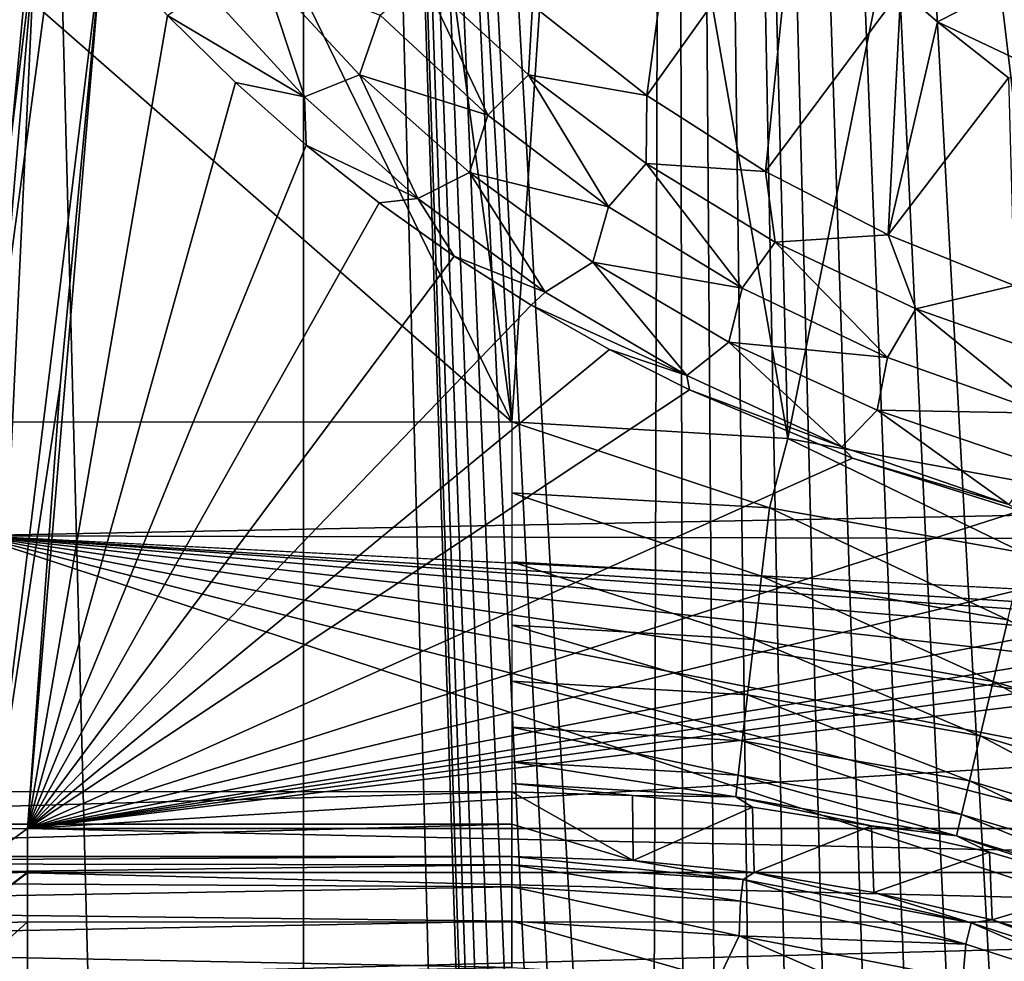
# Model space of a CAD drawing. Header units: millimetres. Extents: x -60 to 60, y -60 to 60.
# Tile 81 of 256: x -54.93 to -52.27, y 4.73 to 7.28. Entities that reach past the tile are written whole.
import ezdxf

# ---------------------------------------------------------------- set-up
doc = ezdxf.new("R2010")
doc.units = ezdxf.units.MM
doc.header["$LTSCALE"] = 81.481481
for name, color, linetype in [('115', 7, 'CONTINUOUS'), ('179', 7, 'CONTINUOUS'), ('181', 7, 'CONTINUOUS'), ('185', 7, 'CONTINUOUS'), ('188', 7, 'CONTINUOUS'), ('189', 7, 'CONTINUOUS'), ('209', 7, 'CONTINUOUS'), ('266', 7, 'CONTINUOUS'), ('272', 7, 'CONTINUOUS'), ('285', 7, 'CONTINUOUS'), ('299', 7, 'CONTINUOUS'), ('3', 7, 'CONTINUOUS'), ('305', 7, 'CONTINUOUS'), ('318', 7, 'CONTINUOUS'), ('319', 7, 'CONTINUOUS'), ('87', 7, 'CONTINUOUS')]:
    doc.layers.add(name, color=color, linetype=linetype)

msp = doc.modelspace()

# ---------------------------------------------------------------- linework, layer by layer
at = {"layer": '115', "color": 7, "linetype": 'Continuous', "true_color": 0xf5f5f5}
for points in [[(-54.6634, 8.8067, -3), (-55.0547, 5.8849, -3), (-54.7924, 8.6783, -2.9884), (-54.6634, 8.8067, -3)], [(-54.8938, 8.6943, -2.9539), (-55.2736, 5.8095, -2.9539), (-54.9855, 8.7089, -2.898), (-54.8938, 8.6943, -2.9539)], [(-54.8938, 8.6943, -2.9539), (-55.1715, 5.7988, -2.9884), (-55.2736, 5.8095, -2.9539), (-54.8938, 8.6943, -2.9539)], [(-54.7924, 8.6783, -2.9884), (-55.1715, 5.7988, -2.9884), (-54.8938, 8.6943, -2.9539), (-54.7924, 8.6783, -2.9884)], [(-54.7924, 8.6783, -2.9884), (-55.0547, 5.8849, -3), (-55.1715, 5.7988, -2.9884), (-54.7924, 8.6783, -2.9884)]]:
    msp.add_3dface(points, dxfattribs=at)
at = {"layer": '179', "color": 7, "linetype": 'Continuous', "true_color": 0xf5f5f5}
for points in [[(-53.6, 5.1047, 8), (-53.6, 5.1923, 2.9825), (-56.6658, 5.1047, 8.0019), (-53.6, 5.1047, 8)], [(-53.6, 5.1923, 2.9825), (-56.569, 5.1923, 2.9825), (-56.6658, 5.1047, 8.0019), (-53.6, 5.1923, 2.9825)], [(-53.6, 5.0172, 13.0175), (-53.6, 5.1047, 8), (-56.7623, 5.0172, 13.0175), (-53.6, 5.0172, 13.0175)], [(-56.7623, 5.0172, 13.0175), (-53.6, 5.1047, 8), (-56.6658, 5.1047, 8.0019), (-56.7623, 5.0172, 13.0175)]]:
    msp.add_3dface(points, dxfattribs=at)
at = {"layer": '181', "color": 7, "linetype": 'Continuous', "true_color": 0xf5f5f5}
for points in [[(-53.6, 5.1923, 2.9825), (-53.6, 5.1047, 8), (-53.2719, 5.0064, 13.0175), (-53.6, 5.1923, 2.9825)], [(-53.274, 5.1821, 2.9825), (-53.6, 5.1923, 2.9825), (-53.2719, 5.0064, 13.0175), (-53.274, 5.1821, 2.9825)], [(-52.9492, 5.1514, 2.9825), (-53.274, 5.1821, 2.9825), (-53.2719, 5.0064, 13.0175), (-52.9492, 5.1514, 2.9825)], [(-52.9451, 4.9742, 13.0175), (-52.9492, 5.1514, 2.9825), (-53.2719, 5.0064, 13.0175), (-52.9451, 4.9742, 13.0175)], [(-52.6271, 5.1003, 2.9825), (-52.9492, 5.1514, 2.9825), (-52.9451, 4.9742, 13.0175), (-52.6271, 5.1003, 2.9825)], [(-53.6, 5.1047, 8), (-53.6, 5.0172, 13.0175), (-53.2719, 5.0064, 13.0175), (-53.6, 5.1047, 8)], [(-52.6212, 4.9207, 13.0175), (-52.6271, 5.1003, 2.9825), (-52.9451, 4.9742, 13.0175), (-52.6212, 4.9207, 13.0175)], [(-52.3087, 5.0292, 2.9825), (-52.6271, 5.1003, 2.9825), (-52.6212, 4.9207, 13.0175), (-52.3087, 5.0292, 2.9825)], [(-52.3015, 4.8462, 13.0175), (-52.3087, 5.0292, 2.9825), (-52.6212, 4.9207, 13.0175), (-52.3015, 4.8462, 13.0175)], [(-51.9955, 4.9382, 2.9825), (-52.3087, 5.0292, 2.9825), (-52.3015, 4.8462, 13.0175), (-51.9955, 4.9382, 2.9825)], [(-51.9873, 4.7509, 13.0175), (-51.9955, 4.9382, 2.9825), (-52.3015, 4.8462, 13.0175), (-51.9873, 4.7509, 13.0175)]]:
    msp.add_3dface(points, dxfattribs=at)
at = {"layer": '185', "color": 7, "linetype": 'Continuous', "true_color": 0xf5f5f5}
for points in [[(-52.8538, 6.147, 2), (-53.6, 6.1922, 2), (-52.9034, 5.9598, 2.0186), (-52.8538, 6.147, 2)], [(-52.9034, 5.9598, 2.0186), (-53.6, 6.1922, 2), (-53.6, 6.0004, 2.0186), (-52.9034, 5.9598, 2.0186)], [(-52.2162, 5.8386, 2.0186), (-52.8538, 6.147, 2), (-52.9034, 5.9598, 2.0186), (-52.2162, 5.8386, 2.0186)], [(-52.1183, 6.0123, 2), (-52.8538, 6.147, 2), (-52.2162, 5.8386, 2.0186), (-52.1183, 6.0123, 2)], [(-52.925, 5.7751, 2.0741), (-53.6, 6.0004, 2.0186), (-53.6, 5.8144, 2.0741), (-52.925, 5.7751, 2.0741)], [(-52.9034, 5.9598, 2.0186), (-53.6, 6.0004, 2.0186), (-52.925, 5.7751, 2.0741), (-52.9034, 5.9598, 2.0186)], [(-52.2591, 5.6577, 2.0741), (-52.9034, 5.9598, 2.0186), (-52.925, 5.7751, 2.0741), (-52.2591, 5.6577, 2.0741)], [(-52.2162, 5.8386, 2.0186), (-52.9034, 5.9598, 2.0186), (-52.2591, 5.6577, 2.0741), (-52.2162, 5.8386, 2.0186)], [(-52.925, 5.7751, 2.0741), (-53.6, 5.8144, 2.0741), (-52.9449, 5.6045, 2.1645), (-52.925, 5.7751, 2.0741)], [(-52.9449, 5.6045, 2.1645), (-53.6, 5.8144, 2.0741), (-53.6, 5.6427, 2.1645), (-52.9449, 5.6045, 2.1645)], [(-52.2987, 5.4906, 2.1645), (-52.925, 5.7751, 2.0741), (-52.9449, 5.6045, 2.1645), (-52.2987, 5.4906, 2.1645)], [(-52.2591, 5.6577, 2.0741), (-52.925, 5.7751, 2.0741), (-52.2987, 5.4906, 2.1645), (-52.2591, 5.6577, 2.0741)], [(-51.6701, 5.3024, 2.1645), (-52.2591, 5.6577, 2.0741), (-52.2987, 5.4906, 2.1645), (-51.6701, 5.3024, 2.1645)], [(-52.9449, 5.6045, 2.1645), (-53.6, 5.6427, 2.1645), (-52.9625, 5.4545, 2.2863), (-52.9449, 5.6045, 2.1645)], [(-52.9625, 5.4545, 2.2863), (-53.6, 5.6427, 2.1645), (-53.6, 5.4917, 2.2863), (-52.9625, 5.4545, 2.2863)], [(-52.3335, 5.3436, 2.2863), (-52.9449, 5.6045, 2.1645), (-52.9625, 5.4545, 2.2863), (-52.3335, 5.3436, 2.2863)], [(-52.2987, 5.4906, 2.1645), (-52.9449, 5.6045, 2.1645), (-52.3335, 5.3436, 2.2863), (-52.2987, 5.4906, 2.1645)], [(-52.9625, 5.4545, 2.2863), (-53.6, 5.4917, 2.2863), (-52.9769, 5.3307, 2.4351), (-52.9625, 5.4545, 2.2863)], [(-52.9769, 5.3307, 2.4351), (-53.6, 5.4917, 2.2863), (-53.6, 5.367, 2.4351), (-52.9769, 5.3307, 2.4351)], [(-51.7217, 5.1605, 2.2863), (-52.2987, 5.4906, 2.1645), (-52.3335, 5.3436, 2.2863), (-51.7217, 5.1605, 2.2863)], [(-51.6701, 5.3024, 2.1645), (-52.2987, 5.4906, 2.1645), (-51.7217, 5.1605, 2.2863), (-51.6701, 5.3024, 2.1645)], [(-52.3623, 5.2223, 2.4351), (-52.9625, 5.4545, 2.2863), (-52.9769, 5.3307, 2.4351), (-52.3623, 5.2223, 2.4351)], [(-52.3335, 5.3436, 2.2863), (-52.9625, 5.4545, 2.2863), (-52.3623, 5.2223, 2.4351), (-52.3335, 5.3436, 2.2863)], [(-52.9878, 5.2378, 2.6051), (-53.6, 5.367, 2.4351), (-53.6, 5.2734, 2.6051), (-52.9878, 5.2378, 2.6051)], [(-52.9769, 5.3307, 2.4351), (-53.6, 5.367, 2.4351), (-52.9878, 5.2378, 2.6051), (-52.9769, 5.3307, 2.4351)], [(-52.3839, 5.1313, 2.6051), (-52.9769, 5.3307, 2.4351), (-52.9878, 5.2378, 2.6051), (-52.3839, 5.1313, 2.6051)], [(-52.3623, 5.2223, 2.4351), (-52.9769, 5.3307, 2.4351), (-52.3839, 5.1313, 2.6051), (-52.3623, 5.2223, 2.4351)], [(-51.7644, 5.0433, 2.4351), (-52.3335, 5.3436, 2.2863), (-52.3623, 5.2223, 2.4351), (-51.7644, 5.0433, 2.4351)], [(-51.7217, 5.1605, 2.2863), (-52.3335, 5.3436, 2.2863), (-51.7644, 5.0433, 2.4351), (-51.7217, 5.1605, 2.2863)], [(-52.9878, 5.2378, 2.6051), (-53.6, 5.2734, 2.6051), (-52.9946, 5.1792, 2.79), (-52.9878, 5.2378, 2.6051)], [(-52.9946, 5.1792, 2.79), (-53.6, 5.2734, 2.6051), (-53.6, 5.2145, 2.79), (-52.9946, 5.1792, 2.79)], [(-52.3975, 5.0739, 2.79), (-52.9878, 5.2378, 2.6051), (-52.9946, 5.1792, 2.79), (-52.3975, 5.0739, 2.79)], [(-52.3839, 5.1313, 2.6051), (-52.9878, 5.2378, 2.6051), (-52.3975, 5.0739, 2.79), (-52.3839, 5.1313, 2.6051)], [(-51.7964, 4.9554, 2.6051), (-52.3623, 5.2223, 2.4351), (-52.3839, 5.1313, 2.6051), (-51.7964, 4.9554, 2.6051)], [(-51.7644, 5.0433, 2.4351), (-52.3623, 5.2223, 2.4351), (-51.7964, 4.9554, 2.6051), (-51.7644, 5.0433, 2.4351)], [(-53.6, 5.1923, 2.9825), (-53.274, 5.1821, 2.9825), (-53.6, 5.2145, 2.79), (-53.6, 5.1923, 2.9825)], [(-53.274, 5.1821, 2.9825), (-52.9946, 5.1792, 2.79), (-53.6, 5.2145, 2.79), (-53.274, 5.1821, 2.9825)], [(-53.274, 5.1821, 2.9825), (-52.9492, 5.1514, 2.9825), (-52.9946, 5.1792, 2.79), (-53.274, 5.1821, 2.9825)], [(-52.9492, 5.1514, 2.9825), (-52.6271, 5.1003, 2.9825), (-52.9946, 5.1792, 2.79), (-52.9492, 5.1514, 2.9825)], [(-52.6271, 5.1003, 2.9825), (-52.3975, 5.0739, 2.79), (-52.9946, 5.1792, 2.79), (-52.6271, 5.1003, 2.9825)], [(-51.8165, 4.9, 2.79), (-52.3839, 5.1313, 2.6051), (-52.3975, 5.0739, 2.79), (-51.8165, 4.9, 2.79)], [(-51.7964, 4.9554, 2.6051), (-52.3839, 5.1313, 2.6051), (-51.8165, 4.9, 2.79), (-51.7964, 4.9554, 2.6051)], [(-52.6271, 5.1003, 2.9825), (-52.3087, 5.0292, 2.9825), (-52.3975, 5.0739, 2.79), (-52.6271, 5.1003, 2.9825)], [(-52.3087, 5.0292, 2.9825), (-51.9955, 4.9382, 2.9825), (-52.3975, 5.0739, 2.79), (-52.3087, 5.0292, 2.9825)], [(-51.9955, 4.9382, 2.9825), (-51.8165, 4.9, 2.79), (-52.3975, 5.0739, 2.79), (-51.9955, 4.9382, 2.9825)]]:
    msp.add_3dface(points, dxfattribs=at)
at = {"layer": '188', "color": 7, "linetype": 'Continuous', "true_color": 0xf5f5f5}
for points in [[(-53.2719, 5.0064, 13.0175), (-53.6, 5.0172, 13.0175), (-52.974, 4.9556, 13.21), (-53.2719, 5.0064, 13.0175)], [(-53.6, 5.0172, 13.0175), (-53.6, 4.995, 13.21), (-52.974, 4.9556, 13.21), (-53.6, 5.0172, 13.0175)], [(-52.9451, 4.9742, 13.0175), (-53.2719, 5.0064, 13.0175), (-52.974, 4.9556, 13.21), (-52.9451, 4.9742, 13.0175)], [(-53.6, 4.936, 13.3949), (-52.9814, 4.8971, 13.3949), (-53.6, 4.995, 13.21), (-53.6, 4.936, 13.3949)], [(-53.6, 4.995, 13.21), (-52.9814, 4.8971, 13.3949), (-52.974, 4.9556, 13.21), (-53.6, 4.995, 13.21)], [(-52.9814, 4.8971, 13.3949), (-52.3725, 4.7809, 13.3949), (-52.974, 4.9556, 13.21), (-52.9814, 4.8971, 13.3949)], [(-52.9451, 4.9742, 13.0175), (-52.974, 4.9556, 13.21), (-52.3578, 4.8381, 13.21), (-52.9451, 4.9742, 13.0175)], [(-52.974, 4.9556, 13.21), (-52.3725, 4.7809, 13.3949), (-52.3578, 4.8381, 13.21), (-52.974, 4.9556, 13.21)], [(-52.6212, 4.9207, 13.0175), (-52.9451, 4.9742, 13.0175), (-52.3578, 4.8381, 13.21), (-52.6212, 4.9207, 13.0175)], [(-53.6, 4.8424, 13.5649), (-52.9855, 4.8033, 13.5649), (-53.6, 4.936, 13.3949), (-53.6, 4.8424, 13.5649)], [(-53.6, 4.936, 13.3949), (-52.9855, 4.8033, 13.5649), (-52.9814, 4.8971, 13.3949), (-53.6, 4.936, 13.3949)], [(-52.3015, 4.8462, 13.0175), (-52.6212, 4.9207, 13.0175), (-52.3578, 4.8381, 13.21), (-52.3015, 4.8462, 13.0175)], [(-52.9814, 4.8971, 13.3949), (-52.9855, 4.8033, 13.5649), (-52.3725, 4.7809, 13.3949), (-52.9814, 4.8971, 13.3949)], [(-52.3015, 4.8462, 13.0175), (-52.3578, 4.8381, 13.21), (-51.7612, 4.6442, 13.21), (-52.3015, 4.8462, 13.0175)], [(-51.9873, 4.7509, 13.0175), (-52.3015, 4.8462, 13.0175), (-51.7612, 4.6442, 13.21), (-51.9873, 4.7509, 13.0175)], [(-52.9855, 4.8033, 13.5649), (-53.6, 4.8424, 13.5649), (-53.0422, 4.6847, 13.7137), (-52.9855, 4.8033, 13.5649)], [(-53.0422, 4.6847, 13.7137), (-53.6, 4.8424, 13.5649), (-53.6, 4.7178, 13.7137), (-53.0422, 4.6847, 13.7137)], [(-52.3725, 4.7809, 13.3949), (-51.7829, 4.5894, 13.3949), (-52.3578, 4.8381, 13.21), (-52.3725, 4.7809, 13.3949)], [(-52.3578, 4.8381, 13.21), (-51.7829, 4.5894, 13.3949), (-51.7612, 4.6442, 13.21), (-52.3578, 4.8381, 13.21)], [(-52.4923, 4.5859, 13.7137), (-52.9855, 4.8033, 13.5649), (-53.0422, 4.6847, 13.7137), (-52.4923, 4.5859, 13.7137)], [(-52.9855, 4.8033, 13.5649), (-52.381, 4.6865, 13.5649), (-52.3725, 4.7809, 13.3949), (-52.9855, 4.8033, 13.5649)], [(-52.381, 4.6865, 13.5649), (-52.9855, 4.8033, 13.5649), (-52.4923, 4.5859, 13.7137), (-52.381, 4.6865, 13.5649)], [(-52.3725, 4.7809, 13.3949), (-52.381, 4.6865, 13.5649), (-51.7829, 4.5894, 13.3949), (-52.3725, 4.7809, 13.3949)]]:
    msp.add_3dface(points, dxfattribs=at)
at = {"layer": '189', "color": 7, "linetype": 'Continuous', "true_color": 0xf5f5f5}
for points in [[(-53.6, 5.0172, 13.0175), (-56.7623, 5.0172, 13.0175), (-56.7694, 4.9996, 13.1875), (-53.6, 5.0172, 13.0175)], [(-53.6, 4.995, 13.21), (-53.6, 5.0172, 13.0175), (-56.7694, 4.9996, 13.1875), (-53.6, 4.995, 13.21)], [(-56.7803, 4.9535, 13.3515), (-53.6, 4.995, 13.21), (-56.7694, 4.9996, 13.1875), (-56.7803, 4.9535, 13.3515)], [(-53.6, 4.936, 13.3949), (-53.6, 4.995, 13.21), (-56.7803, 4.9535, 13.3515), (-53.6, 4.936, 13.3949)], [(-56.7948, 4.8802, 13.5054), (-53.6, 4.936, 13.3949), (-56.7803, 4.9535, 13.3515), (-56.7948, 4.8802, 13.5054)], [(-53.6, 4.8424, 13.5649), (-53.6, 4.936, 13.3949), (-56.7948, 4.8802, 13.5054), (-53.6, 4.8424, 13.5649)], [(-56.8121, 4.7815, 13.645), (-53.6, 4.8424, 13.5649), (-56.7948, 4.8802, 13.5054), (-56.8121, 4.7815, 13.645)], [(-53.6, 4.7178, 13.7137), (-53.6, 4.8424, 13.5649), (-56.8121, 4.7815, 13.645), (-53.6, 4.7178, 13.7137)], [(-56.8315, 4.6601, 13.7661), (-53.6, 4.7178, 13.7137), (-56.8121, 4.7815, 13.645), (-56.8315, 4.6601, 13.7661)]]:
    msp.add_3dface(points, dxfattribs=at)
at = {"layer": '209', "color": 151, "linetype": 'Continuous', "true_color": 0x7dbfed}
for points in [[(-53.1675, 20.4088, 28.5), (-52.1394, 1.5939, 28.5), (-52.0266, 23.1633, 28.5), (-53.1675, 20.4088, 28.5)], [(-54.1628, 17.5981, 28.5), (-53.2257, 1.0285, 28.5), (-53.1675, 20.4088, 28.5), (-54.1628, 17.5981, 28.5)], [(-53.2257, 1.0285, 28.5), (-53.1314, 1.1314, 28.5), (-53.1675, 20.4088, 28.5), (-53.2257, 1.0285, 28.5)], [(-53.0285, 1.2257, 28.5), (-52.9177, 1.3106, 28.5), (-53.1675, 20.4088, 28.5), (-53.0285, 1.2257, 28.5)], [(-52.9177, 1.3106, 28.5), (-52.8, 1.3856, 28.5), (-53.1675, 20.4088, 28.5), (-52.9177, 1.3106, 28.5)], [(-52.8, 1.3856, 28.5), (-52.6762, 1.4501, 28.5), (-53.1675, 20.4088, 28.5), (-52.8, 1.3856, 28.5)], [(-52.6762, 1.4501, 28.5), (-52.5472, 1.5035, 28.5), (-53.1675, 20.4088, 28.5), (-52.6762, 1.4501, 28.5)], [(-52.5472, 1.5035, 28.5), (-52.4141, 1.5455, 28.5), (-53.1675, 20.4088, 28.5), (-52.5472, 1.5035, 28.5)], [(-52.4141, 1.5455, 28.5), (-52.2778, 1.5757, 28.5), (-53.1675, 20.4088, 28.5), (-52.4141, 1.5455, 28.5)], [(-52.2778, 1.5757, 28.5), (-52.1394, 1.5939, 28.5), (-53.1675, 20.4088, 28.5), (-52.2778, 1.5757, 28.5)], [(-53.1314, 1.1314, 28.5), (-53.0285, 1.2257, 28.5), (-53.1675, 20.4088, 28.5), (-53.1314, 1.1314, 28.5)], [(-55.0096, 14.7394, 28.5), (-54.1628, -17.5981, 28.5), (-54.1628, 17.5981, 28.5), (-55.0096, 14.7394, 28.5)], [(-54.1628, -17.5981, 28.5), (-53.1675, -20.4088, 28.5), (-54.1628, 17.5981, 28.5), (-54.1628, -17.5981, 28.5)], [(-53.1675, -20.4088, 28.5), (-53.6, 0, 28.5), (-54.1628, 17.5981, 28.5), (-53.1675, -20.4088, 28.5)], [(-53.6, 0, 28.5), (-53.5939, 0.1394, 28.5), (-54.1628, 17.5981, 28.5), (-53.6, 0, 28.5)], [(-53.5939, 0.1394, 28.5), (-53.5757, 0.2778, 28.5), (-54.1628, 17.5981, 28.5), (-53.5939, 0.1394, 28.5)], [(-53.5757, 0.2778, 28.5), (-53.5455, 0.4141, 28.5), (-54.1628, 17.5981, 28.5), (-53.5757, 0.2778, 28.5)], [(-53.5455, 0.4141, 28.5), (-53.5035, 0.5472, 28.5), (-54.1628, 17.5981, 28.5), (-53.5455, 0.4141, 28.5)], [(-53.5035, 0.5472, 28.5), (-53.4501, 0.6762, 28.5), (-54.1628, 17.5981, 28.5), (-53.5035, 0.5472, 28.5)], [(-53.4501, 0.6762, 28.5), (-53.3856, 0.8, 28.5), (-54.1628, 17.5981, 28.5), (-53.4501, 0.6762, 28.5)], [(-53.3856, 0.8, 28.5), (-53.3106, 0.9177, 28.5), (-54.1628, 17.5981, 28.5), (-53.3856, 0.8, 28.5)], [(-53.3106, 0.9177, 28.5), (-53.2257, 1.0285, 28.5), (-54.1628, 17.5981, 28.5), (-53.3106, 0.9177, 28.5)], [(-55.0096, -14.7394, 28.5), (-54.1628, -17.5981, 28.5), (-55.0096, 14.7394, 28.5), (-55.0096, -14.7394, 28.5)]]:
    msp.add_3dface(points, dxfattribs=at)
at = {"layer": '266', "color": 151, "linetype": 'Continuous', "true_color": 0x7dbfed}
for points in [[(-54.531, 7.2912, 19.7912), (-54.9088, 5.0929, 17.5929), (-54.707, 7.4859, 19.9859), (-54.531, 7.2912, 19.7912)], [(-54.707, 7.4859, 19.9859), (-54.9088, 5.0929, 17.5929), (-54.821, 6.2904, 18.7904), (-54.707, 7.4859, 19.9859)], [(-54.347, 7.1096, 19.6096), (-54.9088, 5.0929, 17.5929), (-54.531, 7.2912, 19.7912), (-54.347, 7.1096, 19.6096)], [(-54.156, 6.9407, 19.4407), (-54.9088, 5.0929, 17.5929), (-54.347, 7.1096, 19.6096), (-54.156, 6.9407, 19.4407)], [(-53.9586, 6.7843, 19.2843), (-54.9088, 5.0929, 17.5929), (-54.156, 6.9407, 19.4407), (-53.9586, 6.7843, 19.2843)], [(-53.7556, 6.6402, 19.1402), (-54.9088, 5.0929, 17.5929), (-53.9586, 6.7843, 19.2843), (-53.7556, 6.6402, 19.1402)], [(-53.5476, 6.508, 19.008), (-54.9088, 5.0929, 17.5929), (-53.7556, 6.6402, 19.1402), (-53.5476, 6.508, 19.008)], [(-53.3355, 6.3876, 18.8876), (-54.9088, 5.0929, 17.5929), (-53.5476, 6.508, 19.008), (-53.3355, 6.3876, 18.8876)], [(-53.1197, 6.2788, 18.7788), (-54.9088, 5.0929, 17.5929), (-53.3355, 6.3876, 18.8876), (-53.1197, 6.2788, 18.7788)], [(-52.6789, 6.0943, 18.5943), (-54.9088, 5.0929, 17.5929), (-53.1197, 6.2788, 18.7788), (-52.6789, 6.0943, 18.5943)], [(-52.2262, 5.9518, 18.4518), (-54.9088, 5.0929, 17.5929), (-52.6789, 6.0943, 18.5943), (-52.2262, 5.9518, 18.4518)], [(-51.7622, 5.8499, 18.3499), (-54.9088, 5.0929, 17.5929), (-52.2262, 5.9518, 18.4518), (-51.7622, 5.8499, 18.3499)], [(-51.2837, 5.7874, 18.2874), (-54.9088, 5.0929, 17.5929), (-51.7622, 5.8499, 18.3499), (-51.2837, 5.7874, 18.2874)], [(-50.7806, 5.7657, 18.2657), (-54.9088, 5.0929, 17.5929), (-51.2837, 5.7874, 18.2874), (-50.7806, 5.7657, 18.2657)], [(-49.9955, 5.7641, 18.2641), (-54.9088, 5.0929, 17.5929), (-50.4099, 5.7657, 18.2657), (-49.9955, 5.7641, 18.2641)], [(-50.4099, 5.7657, 18.2657), (-54.9088, 5.0929, 17.5929), (-50.7806, 5.7657, 18.2657), (-50.4099, 5.7657, 18.2657)], [(-49.5, 5.7619, 18.2619), (-54.9088, 5.0929, 17.5929), (-49.9955, 5.7641, 18.2641), (-49.5, 5.7619, 18.2619)], [(-49.5, 5.4274, 17.9274), (-54.9088, 5.0929, 17.5929), (-49.5, 5.7619, 18.2619), (-49.5, 5.4274, 17.9274)], [(-49.5, 5.0929, 17.5929), (-54.9088, 5.0929, 17.5929), (-49.5, 5.4274, 17.9274), (-49.5, 5.0929, 17.5929)]]:
    msp.add_3dface(points, dxfattribs=at)
at = {"layer": '272', "color": 151, "linetype": 'Continuous', "true_color": 0x7dbfed}
for points in [[(-53.2352, 7.075, 19.1871), (-53.5438, 7.3181, 19.4042), (-53.1171, 7.9504, 19.1903), (-53.2352, 7.075, 19.1871)], [(-52.8353, 7.634, 19.015), (-53.2352, 7.075, 19.1871), (-53.1171, 7.9504, 19.1903), (-52.8353, 7.634, 19.015)], [(-52.9137, 6.8689, 19.0021), (-53.2352, 7.075, 19.1871), (-52.8353, 7.634, 19.015), (-52.9137, 6.8689, 19.0021)], [(-52.5479, 7.359, 18.8697), (-52.9137, 6.8689, 19.0021), (-52.8353, 7.634, 19.015), (-52.5479, 7.359, 18.8697)], [(-52.5821, 6.6982, 18.8482), (-52.9137, 6.8689, 19.0021), (-52.5479, 7.359, 18.8697), (-52.5821, 6.6982, 18.8482)], [(-52.4489, 7.274, 18.8265), (-52.5821, 6.6982, 18.8482), (-52.5479, 7.359, 18.8697), (-52.4489, 7.274, 18.8265)], [(-52.2571, 7.122, 18.7517), (-52.5821, 6.6982, 18.8482), (-52.4489, 7.274, 18.8265), (-52.2571, 7.122, 18.7517)], [(-52.2419, 6.5613, 18.7236), (-52.5821, 6.6982, 18.8482), (-52.2571, 7.122, 18.7517), (-52.2419, 6.5613, 18.7236)]]:
    msp.add_3dface(points, dxfattribs=at)
at = {"layer": '285', "color": 151, "linetype": 'Continuous', "true_color": 0x7dbfed}
for points in [[(-52.4489, 7.274, 18.8265), (-52.5479, 7.359, 18.8697), (-52.1614, 7.4206, 18.7037), (-52.4489, 7.274, 18.8265)], [(-52.4489, 7.274, 18.8265), (-52.1614, 7.4206, 18.7037), (-52.116, 7.1157, 18.7055), (-52.4489, 7.274, 18.8265)], [(-52.2571, 7.122, 18.7517), (-52.4489, 7.274, 18.8265), (-52.116, 7.1157, 18.7055), (-52.2571, 7.122, 18.7517)]]:
    msp.add_3dface(points, dxfattribs=at)
at = {"layer": '299', "color": 151, "linetype": 'Continuous', "true_color": 0x7dbfed}
for points in [[(-54.1602, 7.0707, 19.5602), (-54.4286, 7.3637, 19.8473), (-54.2738, 7.4133, 19.8412), (-54.1602, 7.0707, 19.5602)], [(-54.0114, 7.1306, 19.5711), (-54.2738, 7.4133, 19.8412), (-53.9556, 7.2915, 19.6391), (-54.0114, 7.1306, 19.5711)], [(-54.0114, 7.1306, 19.5711), (-54.1602, 7.0707, 19.5602), (-54.2738, 7.4133, 19.8412), (-54.0114, 7.1306, 19.5711)], [(-53.6646, 7.0214, 19.3867), (-53.9556, 7.2915, 19.6391), (-53.8402, 7.3924, 19.6147), (-53.6646, 7.0214, 19.3867)], [(-53.5549, 7.1302, 19.3757), (-53.6646, 7.0214, 19.3867), (-53.8402, 7.3924, 19.6147), (-53.5549, 7.1302, 19.3757)], [(-53.5438, 7.3181, 19.4042), (-53.5549, 7.1302, 19.3757), (-53.8402, 7.3924, 19.6147), (-53.5438, 7.3181, 19.4042)], [(-54.1602, 7.0707, 19.5602), (-54.531, 7.2912, 19.7912), (-54.4286, 7.3637, 19.8473), (-54.1602, 7.0707, 19.5602)], [(-53.5438, 7.3181, 19.4042), (-53.2352, 7.075, 19.1871), (-53.5549, 7.1302, 19.3757), (-53.5438, 7.3181, 19.4042)], [(-54.347, 7.1096, 19.6096), (-54.531, 7.2912, 19.7912), (-54.1602, 7.0707, 19.5602), (-54.347, 7.1096, 19.6096)], [(-53.6646, 7.0214, 19.3867), (-54.0114, 7.1306, 19.5711), (-53.9556, 7.2915, 19.6391), (-53.6646, 7.0214, 19.3867)], [(-54.156, 6.9407, 19.4407), (-54.347, 7.1096, 19.6096), (-54.1602, 7.0707, 19.5602), (-54.156, 6.9407, 19.4407)], [(-53.8541, 6.7958, 19.2896), (-54.1602, 7.0707, 19.5602), (-54.0114, 7.1306, 19.5711), (-53.8541, 6.7958, 19.2896)], [(-53.7139, 6.8661, 19.3172), (-54.0114, 7.1306, 19.5711), (-53.6646, 7.0214, 19.3867), (-53.7139, 6.8661, 19.3172)], [(-53.7139, 6.8661, 19.3172), (-53.8541, 6.7958, 19.2896), (-54.0114, 7.1306, 19.5711), (-53.7139, 6.8661, 19.3172)], [(-53.3384, 6.7739, 19.1546), (-53.6646, 7.0214, 19.3867), (-53.5549, 7.1302, 19.3757), (-53.3384, 6.7739, 19.1546)], [(-53.2371, 6.8908, 19.1566), (-53.3384, 6.7739, 19.1546), (-53.5549, 7.1302, 19.3757), (-53.2371, 6.8908, 19.1566)], [(-53.2352, 7.075, 19.1871), (-53.2371, 6.8908, 19.1566), (-53.5549, 7.1302, 19.3757), (-53.2352, 7.075, 19.1871)], [(-53.8541, 6.7958, 19.2896), (-54.156, 6.9407, 19.4407), (-54.1602, 7.0707, 19.5602), (-53.8541, 6.7958, 19.2896)], [(-53.2352, 7.075, 19.1871), (-52.9137, 6.8689, 19.0021), (-53.2371, 6.8908, 19.1566), (-53.2352, 7.075, 19.1871)], [(-53.3384, 6.7739, 19.1546), (-53.7139, 6.8661, 19.3172), (-53.6646, 7.0214, 19.3867), (-53.3384, 6.7739, 19.1546)], [(-53.9586, 6.7843, 19.2843), (-54.156, 6.9407, 19.4407), (-53.8541, 6.7958, 19.2896), (-53.9586, 6.7843, 19.2843)], [(-52.9775, 6.5538, 18.9471), (-53.3384, 6.7739, 19.1546), (-53.2371, 6.8908, 19.1566), (-52.9775, 6.5538, 18.9471)], [(-52.8875, 6.6785, 18.9614), (-52.9775, 6.5538, 18.9471), (-53.2371, 6.8908, 19.1566), (-52.8875, 6.6785, 18.9614)], [(-52.9137, 6.8689, 19.0021), (-52.8875, 6.6785, 18.9614), (-53.2371, 6.8908, 19.1566), (-52.9137, 6.8689, 19.0021)], [(-52.9137, 6.8689, 19.0021), (-52.5821, 6.6982, 18.8482), (-52.8875, 6.6785, 18.9614), (-52.9137, 6.8689, 19.0021)], [(-53.5095, 6.5432, 19.0399), (-53.8541, 6.7958, 19.2896), (-53.7139, 6.8661, 19.3172), (-53.5095, 6.5432, 19.0399)], [(-53.381, 6.6237, 19.0837), (-53.7139, 6.8661, 19.3172), (-53.3384, 6.7739, 19.1546), (-53.381, 6.6237, 19.0837)], [(-53.381, 6.6237, 19.0837), (-53.5095, 6.5432, 19.0399), (-53.7139, 6.8661, 19.3172), (-53.381, 6.6237, 19.0837)], [(-53.7556, 6.6402, 19.1402), (-53.9586, 6.7843, 19.2843), (-53.8541, 6.7958, 19.2896), (-53.7556, 6.6402, 19.1402)], [(-53.5095, 6.5432, 19.0399), (-53.7556, 6.6402, 19.1402), (-53.8541, 6.7958, 19.2896), (-53.5095, 6.5432, 19.0399)], [(-52.9775, 6.5538, 18.9471), (-53.381, 6.6237, 19.0837), (-53.3384, 6.7739, 19.1546), (-52.9775, 6.5538, 18.9471)], [(-52.5821, 6.6982, 18.8482), (-52.5078, 6.4981, 18.7945), (-52.8875, 6.6785, 18.9614), (-52.5821, 6.6982, 18.8482)], [(-52.5821, 6.6982, 18.8482), (-52.2419, 6.5613, 18.7236), (-52.5078, 6.4981, 18.7945), (-52.5821, 6.6982, 18.8482)], [(-52.5838, 6.3662, 18.7693), (-52.9775, 6.5538, 18.9471), (-52.8875, 6.6785, 18.9614), (-52.5838, 6.3662, 18.7693)], [(-52.5078, 6.4981, 18.7945), (-52.5838, 6.3662, 18.7693), (-52.8875, 6.6785, 18.9614), (-52.5078, 6.4981, 18.7945)], [(-53.5476, 6.508, 19.008), (-53.7556, 6.6402, 19.1402), (-53.5095, 6.5432, 19.0399), (-53.5476, 6.508, 19.008)], [(-53.1268, 6.3176, 18.8162), (-53.5095, 6.5432, 19.0399), (-53.381, 6.6237, 19.0837), (-53.1268, 6.3176, 18.8162)], [(-53.0132, 6.4081, 18.8751), (-53.381, 6.6237, 19.0837), (-52.9775, 6.5538, 18.9471), (-53.0132, 6.4081, 18.8751)], [(-53.0132, 6.4081, 18.8751), (-53.1268, 6.3176, 18.8162), (-53.381, 6.6237, 19.0837), (-53.0132, 6.4081, 18.8751)], [(-52.5838, 6.3662, 18.7693), (-53.0132, 6.4081, 18.8751), (-52.9775, 6.5538, 18.9471), (-52.5838, 6.3662, 18.7693)], [(-52.2419, 6.5613, 18.7236), (-52.1015, 6.3544, 18.6602), (-52.5078, 6.4981, 18.7945), (-52.2419, 6.5613, 18.7236)], [(-53.1268, 6.3176, 18.8162), (-53.5476, 6.508, 19.008), (-53.5095, 6.5432, 19.0399), (-53.1268, 6.3176, 18.8162)], [(-53.3355, 6.3876, 18.8876), (-53.5476, 6.508, 19.008), (-53.1268, 6.3176, 18.8162), (-53.3355, 6.3876, 18.8876)], [(-52.1609, 6.2162, 18.626), (-52.5838, 6.3662, 18.7693), (-52.5078, 6.4981, 18.7945), (-52.1609, 6.2162, 18.626)], [(-52.1015, 6.3544, 18.6602), (-52.1609, 6.2162, 18.626), (-52.5078, 6.4981, 18.7945), (-52.1015, 6.3544, 18.6602)], [(-52.7077, 6.1246, 18.6241), (-53.1268, 6.3176, 18.8162), (-53.0132, 6.4081, 18.8751), (-52.7077, 6.1246, 18.6241)], [(-52.6122, 6.2242, 18.6964), (-53.0132, 6.4081, 18.8751), (-52.5838, 6.3662, 18.7693), (-52.6122, 6.2242, 18.6964)], [(-52.6122, 6.2242, 18.6964), (-52.7077, 6.1246, 18.6241), (-53.0132, 6.4081, 18.8751), (-52.6122, 6.2242, 18.6964)], [(-53.1197, 6.2788, 18.7788), (-53.3355, 6.3876, 18.8876), (-53.1268, 6.3176, 18.8162), (-53.1197, 6.2788, 18.7788)], [(-52.1609, 6.2162, 18.626), (-52.6122, 6.2242, 18.6964), (-52.5838, 6.3662, 18.7693), (-52.1609, 6.2162, 18.626)], [(-52.7077, 6.1246, 18.6241), (-53.1197, 6.2788, 18.7788), (-53.1268, 6.3176, 18.8162), (-52.7077, 6.1246, 18.6241)], [(-52.6789, 6.0943, 18.5943), (-53.1197, 6.2788, 18.7788), (-52.7077, 6.1246, 18.6241), (-52.6789, 6.0943, 18.5943)], [(-52.2562, 5.9695, 18.4693), (-52.7077, 6.1246, 18.6241), (-52.6122, 6.2242, 18.6964), (-52.2562, 5.9695, 18.4693)], [(-52.1818, 6.0771, 18.5527), (-52.6122, 6.2242, 18.6964), (-52.1609, 6.2162, 18.626), (-52.1818, 6.0771, 18.5527)], [(-52.1818, 6.0771, 18.5527), (-52.2562, 5.9695, 18.4693), (-52.6122, 6.2242, 18.6964), (-52.1818, 6.0771, 18.5527)], [(-52.2562, 5.9695, 18.4693), (-52.6789, 6.0943, 18.5943), (-52.7077, 6.1246, 18.6241), (-52.2562, 5.9695, 18.4693)], [(-52.2262, 5.9518, 18.4518), (-52.6789, 6.0943, 18.5943), (-52.2562, 5.9695, 18.4693), (-52.2262, 5.9518, 18.4518)]]:
    msp.add_3dface(points, dxfattribs=at)
at = {"layer": '3', "color": 7, "linetype": 'Continuous', "true_color": 0xf5f5f5}
for points in [[(2.7398, 7, -3), (-54.6634, 8.8067, -3), (2.7398, 10.2523, -3), (2.7398, 7, -3)], [(-55.0547, 5.8849, -3), (-54.6634, 8.8067, -3), (2.7398, 7, -3), (-55.0547, 5.8849, -3)], [(2.8056, 5.7315, -3), (-55.0547, 5.8849, -3), (2.7398, 7, -3), (2.8056, 5.7315, -3)], [(-55.2898, 2.9464, -3), (-55.0547, 5.8849, -3), (-47.1247, 3.2709, -3), (-55.2898, 2.9464, -3)], [(-43.8139, 5.0909, -3), (-55.0547, 5.8849, -3), (-43.1709, 5.1314, -3), (-43.8139, 5.0909, -3)], [(-43.1709, 5.1314, -3), (-55.0547, 5.8849, -3), (-40.3291, 5.1314, -3), (-43.1709, 5.1314, -3)], [(-40.3291, 5.1314, -3), (-55.0547, 5.8849, -3), (2.8056, 5.7315, -3), (-40.3291, 5.1314, -3)], [(-47.1247, 3.2709, -3), (-55.0547, 5.8849, -3), (-46.6835, 3.7407, -3), (-47.1247, 3.2709, -3)], [(-46.6835, 3.7407, -3), (-55.0547, 5.8849, -3), (-46.187, 4.1515, -3), (-46.6835, 3.7407, -3)], [(-46.187, 4.1515, -3), (-55.0547, 5.8849, -3), (-45.6429, 4.4967, -3), (-46.187, 4.1515, -3)], [(-45.6429, 4.4967, -3), (-55.0547, 5.8849, -3), (-45.0598, 4.7711, -3), (-45.6429, 4.4967, -3)], [(-45.0598, 4.7711, -3), (-55.0547, 5.8849, -3), (-44.4469, 4.9702, -3), (-45.0598, 4.7711, -3)], [(-44.4469, 4.9702, -3), (-55.0547, 5.8849, -3), (-43.8139, 5.0909, -3), (-44.4469, 4.9702, -3)]]:
    msp.add_3dface(points, dxfattribs=at)
at = {"layer": '305', "color": 151, "linetype": 'Continuous', "true_color": 0x7dbfed}
for points in [[(-54.9088, 5.0929, 17.5929), (-49.5, 5.0929, 17.5929), (-49.5, 4.974, 17.4913), (-54.9088, 5.0929, 17.5929)], [(-54.9088, 5.0929, 17.5929), (-49.5, 4.974, 17.4913), (-54.9088, 4.9751, 17.4921), (-54.9088, 5.0929, 17.5929)], [(-54.9088, 4.9751, 17.4921), (-49.5, 4.974, 17.4913), (-54.9088, 4.9736, 17.491), (-54.9088, 4.9751, 17.4921)], [(-49.5, 4.974, 17.4913), (-49.5, 4.8401, 17.4091), (-54.9088, 4.9736, 17.491), (-49.5, 4.974, 17.4913)], [(-54.9088, 4.9736, 17.491), (-49.5, 4.8401, 17.4091), (-54.9088, 4.8409, 17.4096), (-54.9088, 4.9736, 17.491)], [(-54.9088, 4.8409, 17.4096), (-49.5, 4.8401, 17.4091), (-54.9088, 4.6954, 17.3491), (-54.9088, 4.8409, 17.4096)], [(-49.5, 4.8401, 17.4091), (-49.5, 4.695, 17.349), (-54.9088, 4.6954, 17.3491), (-49.5, 4.8401, 17.4091)]]:
    msp.add_3dface(points, dxfattribs=at)
at = {"layer": '318', "color": 151, "linetype": 'Continuous', "true_color": 0x7dbfed}
for points in [[(-55.0658, 7.4576, 20.0523), (-54.8894, 7.4837, 20.0075), (-55.1864, 5.0737, 17.6294), (-55.0658, 7.4576, 20.0523)], [(-55.1864, 5.0737, 17.6294), (-54.8894, 7.4837, 20.0075), (-55.0952, 5.0863, 17.6111), (-55.1864, 5.0737, 17.6294)], [(-55.0952, 5.0863, 17.6111), (-54.8894, 7.4837, 20.0075), (-55.0024, 5.0927, 17.5989), (-55.0952, 5.0863, 17.6111)], [(-54.8894, 7.4837, 20.0075), (-54.707, 7.4859, 19.9859), (-55.0024, 5.0927, 17.5989), (-54.8894, 7.4837, 20.0075)], [(-54.707, 7.4859, 19.9859), (-54.821, 6.2904, 18.7904), (-55.0024, 5.0927, 17.5989), (-54.707, 7.4859, 19.9859)], [(-54.821, 6.2904, 18.7904), (-54.9088, 5.0929, 17.5929), (-55.0024, 5.0927, 17.5989), (-54.821, 6.2904, 18.7904)]]:
    msp.add_3dface(points, dxfattribs=at)
at = {"layer": '319', "color": 151, "linetype": 'Continuous', "true_color": 0x7dbfed}
for points in [[(-54.9088, 5.0929, 17.5929), (-54.9088, 4.9751, 17.4921), (-55.08, 4.9693, 17.5061), (-54.9088, 5.0929, 17.5929)], [(-55.0024, 5.0927, 17.5989), (-54.9088, 5.0929, 17.5929), (-55.08, 4.9693, 17.5061), (-55.0024, 5.0927, 17.5989)], [(-54.9088, 4.9751, 17.4921), (-54.9088, 4.9736, 17.491), (-55.0936, 4.8343, 17.4255), (-54.9088, 4.9751, 17.4921)], [(-54.9088, 4.9751, 17.4921), (-55.0936, 4.8343, 17.4255), (-55.08, 4.9693, 17.5061), (-54.9088, 4.9751, 17.4921)], [(-54.9088, 4.9736, 17.491), (-54.9088, 4.8409, 17.4096), (-55.0936, 4.8343, 17.4255), (-54.9088, 4.9736, 17.491)], [(-54.9088, 4.8409, 17.4096), (-55.0759, 4.69, 17.3622), (-55.0936, 4.8343, 17.4255), (-54.9088, 4.8409, 17.4096)], [(-54.9088, 4.8409, 17.4096), (-54.9088, 4.6954, 17.3491), (-55.0759, 4.69, 17.3622), (-54.9088, 4.8409, 17.4096)]]:
    msp.add_3dface(points, dxfattribs=at)
at = {"layer": '87', "color": 7, "linetype": 'Continuous', "true_color": 0xf5f5f5}
for points in [[(-56.2105, 8.4767, 2), (-53.6, 6.1922, 2), (-55.8209, 10.7472, 2), (-56.2105, 8.4767, 2)], [(-53.6, 6.1922, 2), (-54.1589, 10.3091, 2), (-55.8209, 10.7472, 2), (-53.6, 6.1922, 2)], [(-53.808, 9.7569, 2), (-54.1589, 10.3091, 2), (-53.6, 6.1922, 2), (-53.808, 9.7569, 2)], [(-53.3942, 9.2497, 2), (-53.808, 9.7569, 2), (-53.6, 6.1922, 2), (-53.3942, 9.2497, 2)], [(-52.8538, 6.147, 2), (-53.3942, 9.2497, 2), (-53.6, 6.1922, 2), (-52.8538, 6.147, 2)], [(-52.9235, 8.7949, 2), (-53.3942, 9.2497, 2), (-52.8538, 6.147, 2), (-52.9235, 8.7949, 2)], [(-52.4024, 8.3988, 2), (-52.9235, 8.7949, 2), (-52.8538, 6.147, 2), (-52.4024, 8.3988, 2)], [(-56.5078, 6.1922, 2), (-53.6, 6.1922, 2), (-56.2105, 8.4767, 2), (-56.5078, 6.1922, 2)], [(-52.1183, 6.0123, 2), (-52.4024, 8.3988, 2), (-52.8538, 6.147, 2), (-52.1183, 6.0123, 2)], [(-51.8383, 8.0668, 2), (-52.4024, 8.3988, 2), (-52.1183, 6.0123, 2), (-51.8383, 8.0668, 2)]]:
    msp.add_3dface(points, dxfattribs=at)

doc.saveas('drawing.dxf')
